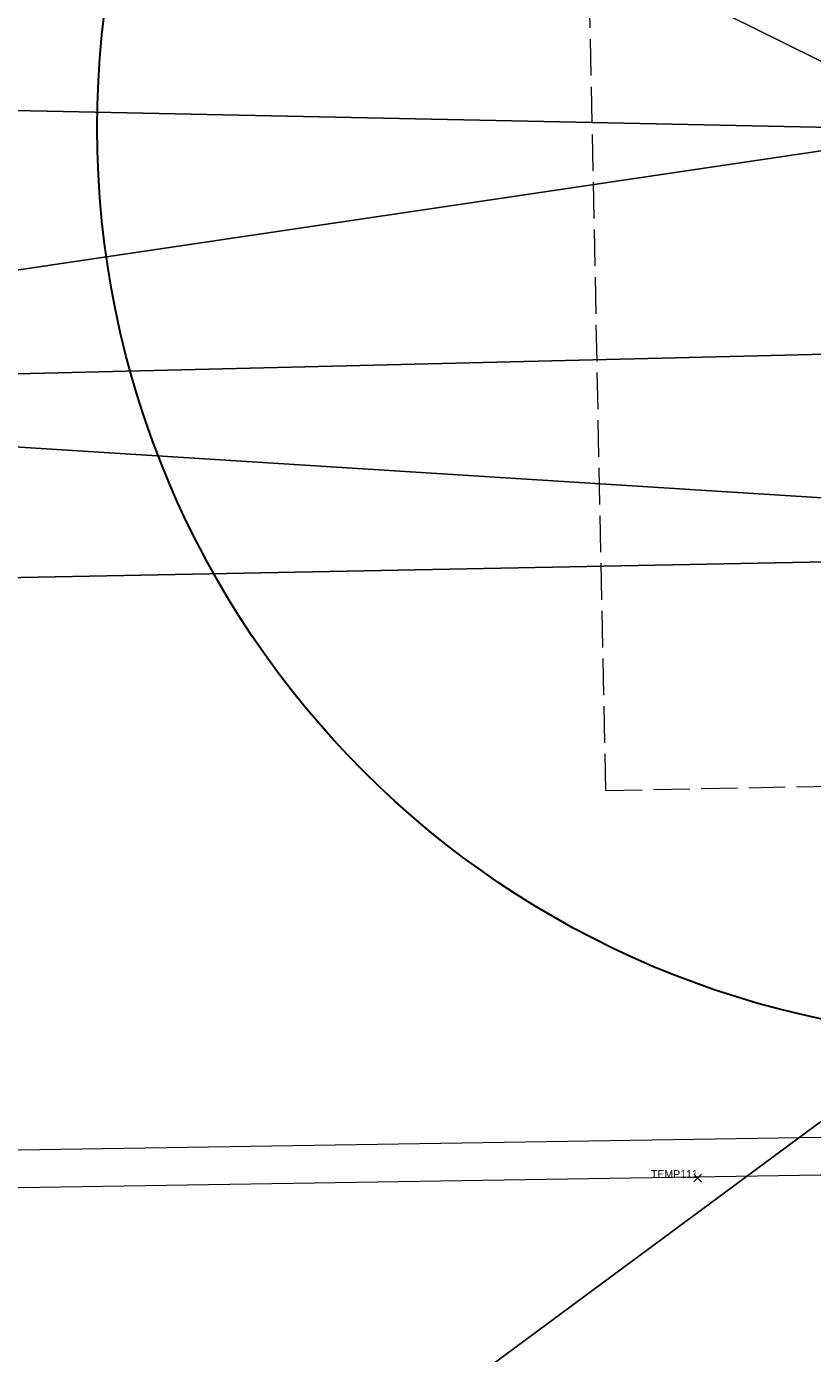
# Model space of a CAD drawing. Extents: x 2399984 to 2508823, y 556481 to 592637.
# Tile 104 of 158: x 2437614 to 2437628, y 564449 to 564473. Entities that reach past the tile are written whole.
import ezdxf
from ezdxf.enums import TextEntityAlignment as Align

# ---------------------------------------------------------------- set-up
doc = ezdxf.new("R2010")
doc.units = 0
doc.header["$MEASUREMENT"] = 0
for name, pattern in [('cl20', [100, 5, -5, 80, -5, 5]), ('cl50', [100, 7.5, -7.5, 70, -7.5, 7.5]), ('constlimit', [0.85, 0.65, -0.1, -0.1])]:
    doc.linetypes.add(name, pattern=pattern)
for name, color, linetype, lineweight in [('DT_X_Triangles', 91, 'Continuous', 0), ('GE_P_CL_50', 7, 'cl50', 13), ('RW_P_Const_Limits', 120, 'constlimit', 0), ('RW_X_CL_20', 6, 'cl20', 0)]:
    doc.layers.add(name, color=color, linetype=linetype, lineweight=lineweight)
doc.layers.add('GK_Visualization', color=30, linetype='Continuous', lineweight=13, plot=False)
doc.layers.add('SC_Scratch1', color=7, linetype='Continuous', lineweight=0, plot=False)
doc.styles.add('Style-font30', font='font30.shx')

# ---------------------------------------------------------------- blocks, each defined once
blk = doc.blocks.new('X_80')
at = {"layer": 'GK_Visualization', "color": 1, "linetype": 'Continuous', "lineweight": 0}
for p, q in [((-0.067, -0.067), (0.067, 0.067)), ((-0.067, 0.067), (0.067, -0.067))]:
    blk.add_line(p, q, dxfattribs=at)

msp = doc.modelspace()

# ---------------------------------------------------------------- linework, layer by layer
at = {"layer": 'GE_P_CL_50', "linetype": 'Continuous'}
msp.add_line((2437631.114, 564452.513), (2437451.974, 564449.741), dxfattribs=at)
at = {"layer": 'RW_P_Const_Limits'}
for q in [(2437623.295, 564512.859), (2437640.441, 564459.64)]:
    msp.add_line((2437624.382, 564459.329), q, dxfattribs=at)
at = {"layer": 'RW_X_CL_20'}
msp.add_line((2438326.945, 564463.951), (2437236.584, 564447.079), dxfattribs=at)
at = {"layer": 'SC_Scratch1', "color": 4, "lineweight": 30}
msp.add_circle((2437631.536, 564471.14), 16.222, dxfattribs=at)

# ---------------------------------------------------------------- block references
at = {"layer": 'GK_Visualization', "color": 1, "linetype": 'Continuous', "lineweight": 0}
msp.add_blockref('X_80', (2437626.02, 564452.419), dxfattribs=at)

# ---------------------------------------------------------------- texts
at = {"layer": 'GK_Visualization', "color": 1, "style": 'Style-font30'}
msp.add_text('TEMP111', height=0.14, dxfattribs=at).set_placement((2437626.022, 564452.419), align=Align.RIGHT)

# ---------------------------------------------------------------- meshes
at = {"layer": 'DT_X_Triangles'}
mesh = msp.add_polyface(dxfattribs=at)
corners = [(2437539.842, 564461.741), (2437592.825, 564545.197), (2437605.253, 564529.518), (2437557.593, 564876.034), (2437583.28, 564801.722), (2437563.703, 564802.755), (2437570.064, 564761.034), (2437582.631, 564745.119), (2437588.285, 564682.598), (2437594.972, 564751.131), (2437594.247, 564683.11), (2437590.659, 564871.829), (2437607.897, 564808.863), (2437583.4, 564638.093), (2437600.444, 564638.73), (2437616.943, 564605), (2437625.912, 564541.854), (2437619.536, 564751.978), (2437624.947, 564681.042), (2437624.226, 564619.021), (2437617.329, 564493.821), (2437619.425, 564866.017), (2437626.693, 564814.388), (2437641.569, 564599.158), (2437642.276, 564493.104), (2437650.989, 564748.718), (2437637.658, 564679.686), (2437646.045, 564541.956), (2437650.732, 564824.293), (2437664.533, 564683.026), (2437671.719, 564599.736), (2437662.432, 564543.773)]
mesh.append_faces([[corners[k] for k in face] for face in [(0, 1, 2), (3, 4, 5), (5, 4, 6), (6, 4, 7), (6, 7, 8), (7, 4, 9), (7, 9, 10), (7, 10, 8), (4, 11, 12), (4, 12, 9), (13, 8, 10), (13, 10, 14), (13, 14, 1), (1, 14, 15), (1, 15, 16), (1, 16, 2), (10, 9, 17), (10, 17, 18), (10, 18, 14), (9, 12, 17), (14, 18, 19), (14, 19, 15), (2, 16, 20), (12, 21, 22), (12, 22, 17), (15, 19, 23), (15, 23, 16), (20, 16, 24), (17, 22, 25), (17, 25, 26), (17, 26, 18), (19, 18, 26), (19, 26, 23), (16, 23, 27), (16, 27, 24), (22, 28, 25), (26, 25, 29), (26, 29, 30), (26, 30, 23), (23, 30, 31), (23, 31, 27), (24, 27, 31)]])
mesh = msp.add_polyface(dxfattribs=at)
corners = [(2437588.79, 564469.146), (2437597.835, 564471.784), (2437598.96, 564466.392), (2437591.627, 564462.694), (2437642.079, 564463.673), (2437609.298, 564439.44), (2437596.336, 564476.246), (2437599.168, 564479.577), (2437618.827, 564476.98), (2437630.707, 564471.098), (2437647.141, 564467.566), (2437606.586, 564493.098), (2437605.253, 564529.518), (2437605.095, 564493.09), (2437617.329, 564493.821), (2437642.276, 564493.104), (2437649.079, 564477.063), (2437660.29, 564472.617), (2437634.993, 564439.669), (2437660.172, 564440.212), (2437679.767, 564467.659), (2437692.016, 564464.472), (2437662.432, 564543.773), (2437671.711, 564491.394), (2437679.082, 564477.61), (2437692.034, 564464.41), (2437685.352, 564440.707), (2437676.239, 564472.458), (2437676.284, 564472.356), (2437680.444, 564472.579), (2437712.014, 564441.026), (2437739.156, 564465.361), (2437738.676, 564441.346)]
mesh.append_faces([[corners[k] for k in face] for face in [(0, 1, 2), (3, 2, 4), (3, 4, 5), (6, 7, 8), (6, 8, 1), (1, 8, 9), (1, 9, 2), (2, 9, 10), (2, 10, 4), (7, 11, 8), (7, 12, 13), (7, 13, 11), (13, 12, 11), (12, 14, 11), (11, 14, 8), (14, 15, 8), (8, 15, 16), (8, 16, 9), (9, 16, 17), (9, 17, 10), (18, 4, 19), (4, 10, 20), (4, 20, 21), (4, 21, 19), (15, 22, 23), (15, 23, 16), (10, 17, 20), (16, 23, 24), (16, 24, 17), (19, 25, 26), (19, 21, 25), (17, 24, 27), (17, 27, 28), (17, 28, 20), (27, 29, 28), (27, 24, 29), (28, 29, 20), (20, 29, 21), (26, 25, 30), (21, 31, 25), (25, 31, 30), (30, 31, 32)]])
mesh = msp.add_polyface(dxfattribs=at)
corners = [(2437540.756, 564279.01), (2437613.327, 564427.881), (2437657.833, 564366.95), (2437583.601, 564439.245), (2437609.298, 564439.44), (2437611.382, 564434.865), (2437642.079, 564463.673), (2437634.993, 564439.669), (2437613.457, 564430.725), (2437659.982, 564436.59), (2437655.642, 564431.405), (2437655.994, 564427.898), (2437651.272, 564416.573), (2437660.172, 564440.212), (2437682.625, 564420.686), (2437686.705, 564409.245), (2437676.462, 564382.644), (2437689.246, 564428.605), (2437691.707, 564432.581), (2437705.554, 564341.868), (2437681.052, 564322.308), (2437685.352, 564440.707), (2437697.356, 564438.092), (2437692.044, 564394.275), (2437723.831, 564357.473), (2437697.805, 564437.414), (2437712.014, 564441.026), (2437738.676, 564441.346), (2437736, 564367.863), (2437757.161, 564317.661)]
mesh.append_faces([[corners[k] for k in face] for face in [(0, 1, 2), (3, 4, 5), (3, 5, 1), (4, 6, 7), (4, 7, 5), (5, 8, 1), (5, 7, 9), (5, 9, 10), (5, 10, 8), (1, 8, 10), (1, 10, 11), (1, 11, 12), (1, 12, 2), (7, 13, 9), (12, 11, 14), (12, 14, 15), (12, 15, 16), (12, 16, 2), (10, 17, 11), (10, 9, 18), (10, 18, 17), (11, 17, 14), (2, 16, 19), (2, 19, 20), (9, 13, 21), (9, 21, 22), (9, 22, 18), (16, 15, 23), (16, 23, 24), (16, 24, 19), (14, 17, 25), (14, 25, 15), (21, 26, 22), (15, 25, 26), (15, 26, 23), (17, 18, 25), (18, 22, 25), (23, 26, 27), (23, 27, 28), (23, 28, 24), (22, 26, 25), (24, 28, 29)]])

doc.saveas('drawing.dxf')
